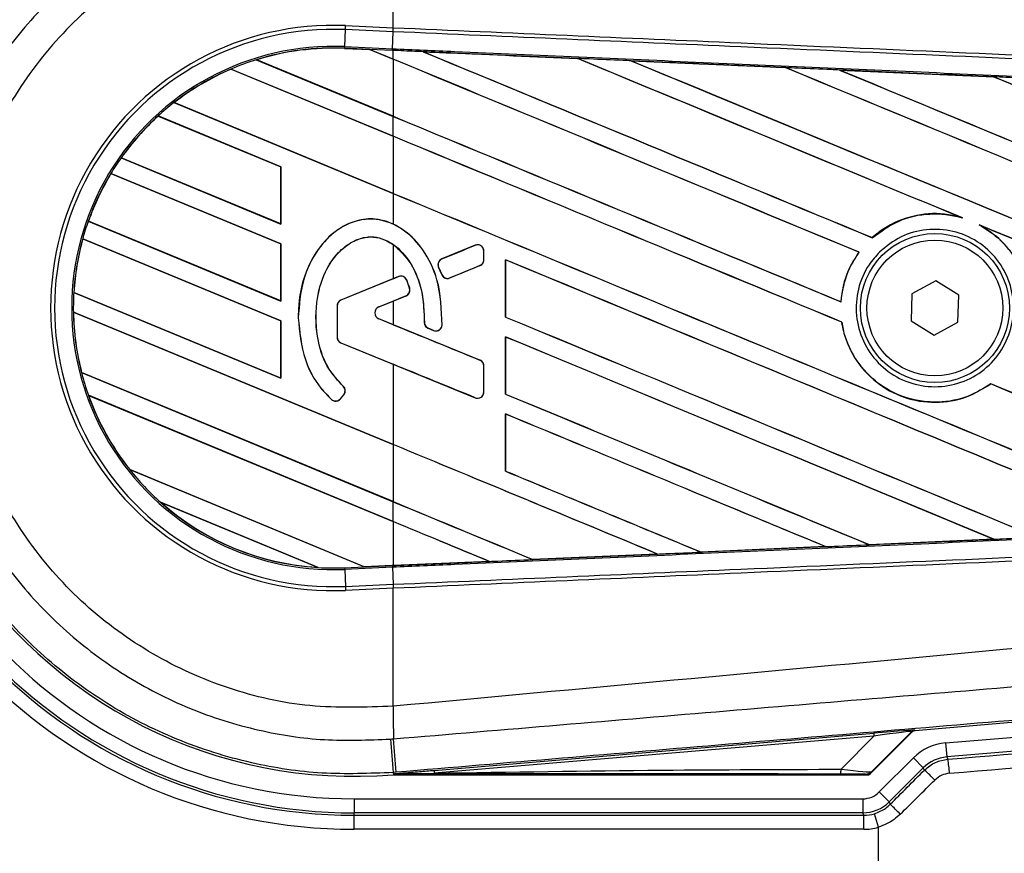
# Model space of a CAD drawing. Header units: millimetres. Extents: x 0 to 420, y 0 to 297.
# Tile 23 of 59: x 58.92 to 61.82, y 260.38 to 262.83. Entities that reach past the tile are written whole.
import ezdxf

# ---------------------------------------------------------------- set-up
doc = ezdxf.new("R2010")
doc.units = ezdxf.units.MM

msp = doc.modelspace()

# ---------------------------------------------------------------- linework, layer by layer
at = {"color": 7, "linetype": 'Continuous', "lineweight": 25}
for p, q in [((60.02019, 262.80777), (60.02019, 263.1545)), ((59.87759, 262.75207), (59.87978, 262.80219)), ((59.87978, 262.80219), (59.88029, 262.81388)), ((60.01968, 262.79608), (59.87978, 262.80219)), ((59.88029, 262.81388), (60.02019, 262.80777)), ((60.01968, 262.79608), (60.02019, 262.80777)), ((60.02048, 262.80775), (60.02019, 262.80777)), ((60.01779, 262.74595), (60.01997, 262.79607)), ((60.01997, 262.79607), (60.01968, 262.79608)), ((59.87738, 262.74725), (59.87736, 262.74678)), ((59.87736, 262.74678), (59.95147, 262.74354)), ((59.87738, 262.74727), (59.87759, 262.75207)), ((59.87738, 262.74727), (59.95086, 262.74406)), ((59.87738, 262.74725), (59.87738, 262.74727)), ((59.95088, 262.74404), (59.87738, 262.74725)), ((59.87759, 262.75207), (60.01779, 262.74595)), ((60.01758, 262.74114), (59.95086, 262.74406)), ((60.02019, 262.71534), (59.95086, 262.74406)), ((59.95147, 262.74354), (59.95088, 262.74404)), ((60.01758, 262.74114), (60.01779, 262.74595)), ((59.95147, 262.74354), (60.02019, 262.71508)), ((60.02019, 262.74103), (60.01758, 262.74114)), ((60.02019, 262.71534), (60.02019, 262.74103)), ((60.02019, 262.71508), (60.02019, 262.54739)), ((60.10824, 262.73717), (60.1082, 262.73719)), ((60.10824, 262.73717), (60.11021, 262.73661)), ((60.56221, 262.71731), (60.56224, 262.71729)), ((60.56283, 262.7168), (60.56224, 262.71729)), ((60.02019, 262.48883), (59.54336, 262.68634)), ((59.54336, 262.68634), (59.54337, 262.68633)), ((59.54337, 262.68633), (59.54367, 262.68594)), ((59.54367, 262.68594), (60.02019, 262.48857)), ((59.6179, 262.71376), (60.02019, 262.54713)), ((59.61793, 262.71375), (59.6179, 262.71376)), ((59.61896, 262.71358), (59.61793, 262.71375)), ((60.02019, 262.54739), (59.61896, 262.71358)), ((60.71985, 262.7104), (61.17372, 262.69043)), ((60.71991, 262.71037), (60.71985, 262.7104)), ((60.71991, 262.71037), (60.72188, 262.70982)), ((61.17372, 262.69043), (61.17378, 262.6904)), ((61.17436, 262.6899), (61.17378, 262.6904)), ((61.33205, 262.68345), (61.78536, 262.66342)), ((61.33217, 262.68341), (61.33205, 262.68345)), ((61.33217, 262.68341), (61.33412, 262.68286)), ((61.78536, 262.66342), (61.78548, 262.66335)), ((61.78606, 262.66287), (61.78548, 262.66335)), ((59.37566, 262.58758), (60.02019, 262.32061)), ((59.37567, 262.58758), (59.37566, 262.58758)), ((59.37639, 262.58754), (59.37567, 262.58758)), ((60.02019, 262.32087), (59.37639, 262.58754)), ((59.69024, 262.39898), (59.32923, 262.54851)), ((59.32923, 262.54851), (59.32924, 262.5485)), ((59.32924, 262.5485), (59.32953, 262.54813)), ((59.32953, 262.54813), (59.68976, 262.39892)), ((60.02019, 262.48883), (60.02019, 262.54713)), ((60.02019, 262.48857), (60.02019, 262.32087)), ((59.22042, 262.42537), (59.69024, 262.23076)), ((59.22043, 262.42537), (59.22042, 262.42537)), ((59.22102, 262.42538), (59.22043, 262.42537)), ((59.68976, 262.23122), (59.22102, 262.42538)), ((59.69024, 262.39898), (59.68976, 262.39892)), ((59.68976, 262.39892), (59.68976, 262.23122)), ((59.69024, 262.23076), (59.69024, 262.39898)), ((59.69024, 262.17247), (59.19037, 262.37952)), ((59.19037, 262.37952), (59.19038, 262.37951)), ((59.19038, 262.37951), (59.1907, 262.37912)), ((59.1907, 262.37912), (59.68976, 262.1724)), ((60.02019, 262.32061), (60.02019, 262.2305)), ((59.12378, 262.23888), (59.69024, 262.00425)), ((59.12379, 262.23888), (59.12378, 262.23888)), ((59.12431, 262.23892), (59.12379, 262.23888)), ((59.68976, 262.00471), (59.12431, 262.23892)), ((59.68976, 262.23122), (59.69024, 262.23076)), ((61.68689, 262.25095), (61.69306, 262.24865)), ((61.74295, 262.22797), (61.74894, 262.22522)), ((59.69024, 261.94595), (59.10755, 262.18731)), ((59.10755, 262.18731), (59.10756, 262.1873)), ((59.10756, 262.1873), (59.10794, 262.18688)), ((59.10794, 262.18688), (59.68976, 261.94589)), ((59.69024, 262.17247), (59.68976, 262.1724)), ((59.68976, 262.1724), (59.68976, 262.00471)), ((59.69024, 262.00425), (59.69024, 262.17247)), ((60.02019, 262.17039), (60.02019, 262.06989)), ((60.26151, 262.16816), (60.16336, 262.12809)), ((60.26151, 262.16816), (60.26142, 262.16839)), ((61.42846, 262.19051), (61.42816, 262.1909)), ((60.28646, 262.1514), (60.28671, 262.1514)), ((60.28646, 262.12539), (60.28646, 262.1514)), ((60.28671, 262.12539), (60.28671, 262.1514)), ((61.38905, 262.14789), (61.38965, 262.1479)), ((60.16336, 262.12809), (60.16327, 262.12831)), ((60.18655, 262.07243), (60.2752, 262.10863)), ((60.2752, 262.10863), (60.27529, 262.1084)), ((60.28646, 262.12539), (60.28671, 262.12539)), ((60.35016, 262.12562), (60.35016, 261.95743)), ((60.35062, 262.12518), (60.35016, 262.12562)), ((60.35062, 261.95749), (60.35062, 262.12518)), ((60.15357, 262.10418), (60.15334, 262.10408)), ((60.16285, 262.08195), (60.15334, 262.10408)), ((60.15357, 262.10418), (60.16307, 262.08205)), ((60.16307, 262.08205), (60.16285, 262.08195)), ((60.02019, 262.06989), (59.86647, 262.00713)), ((60.03613, 262.07614), (59.86656, 262.00691)), ((60.02019, 262.06989), (60.03604, 262.07636)), ((60.03613, 262.07614), (60.03604, 262.07636)), ((60.05972, 262.06627), (60.05994, 262.06636)), ((60.18655, 262.07243), (60.18664, 262.07221)), ((61.61466, 262.06339), (61.54471, 262.02563)), ((61.68233, 262.02168), (61.61466, 262.06339)), ((59.08137, 262.02993), (59.69024, 261.77773)), ((59.08139, 262.02993), (59.08137, 262.02993)), ((59.08186, 262.02999), (59.08139, 262.02993)), ((59.68976, 261.77819), (59.08186, 262.02999)), ((60.06841, 262.04196), (60.06864, 262.04203)), ((61.54471, 262.02563), (61.54243, 261.94618)), ((61.68005, 261.94222), (61.68233, 262.02168)), ((59.68976, 262.00471), (59.69024, 262.00425)), ((59.86656, 262.00691), (59.86647, 262.00713)), ((59.97781, 261.98721), (60.05793, 262.01992)), ((59.9779, 261.98698), (60.02019, 262.00425)), ((60.02019, 262.00425), (60.02019, 261.93486)), ((60.05793, 262.01992), (60.05803, 262.0197)), ((61.33643, 262.00209), (61.33598, 262.00254)), ((60.02019, 261.58277), (59.08008, 261.97217)), ((59.08008, 261.97217), (59.08009, 261.97216)), ((59.08009, 261.97216), (59.08057, 261.97171)), ((59.08057, 261.97171), (60.02019, 261.58251)), ((59.8553, 261.99015), (59.85506, 261.99015)), ((59.85506, 261.99015), (59.85506, 261.89837)), ((59.8553, 261.99015), (59.8553, 261.89837)), ((59.97781, 261.98721), (59.9779, 261.98698)), ((59.69024, 261.94595), (59.68976, 261.94589)), ((59.68976, 261.94589), (59.68976, 261.77819)), ((59.69024, 261.77773), (59.69024, 261.94595)), ((59.74119, 261.95527), (59.74095, 261.95527)), ((59.97781, 261.9519), (59.9779, 261.95212)), ((60.2752, 261.83048), (59.97781, 261.9519)), ((60.02019, 261.93486), (59.9779, 261.95212)), ((60.11178, 261.94126), (60.11154, 261.94126)), ((60.16364, 261.93366), (60.16388, 261.93365)), ((60.35016, 261.95743), (60.35062, 261.95749)), ((61.33849, 261.94233), (61.33897, 261.9424)), ((61.54243, 261.94618), (61.6101, 261.90447)), ((61.6101, 261.90447), (61.68005, 261.94222)), ((60.1229, 261.92457), (60.12281, 261.92435)), ((60.13848, 261.91779), (60.12281, 261.92435)), ((60.1229, 261.92457), (60.13857, 261.91801)), ((60.13857, 261.91801), (60.13848, 261.91779)), ((59.8553, 261.89837), (59.85506, 261.89837)), ((59.86656, 261.8816), (59.86647, 261.88138)), ((59.86647, 261.88138), (60.02019, 261.81862)), ((59.86656, 261.8816), (60.26151, 261.72035)), ((60.35016, 261.89911), (60.35016, 261.73091)), ((60.35062, 261.89867), (60.35016, 261.89911)), ((60.35062, 261.73097), (60.35062, 261.89867)), ((60.02019, 261.81862), (60.02019, 261.58277)), ((60.2752, 261.83048), (60.27529, 261.83071)), ((59.10395, 261.79407), (60.02019, 261.41455)), ((59.10397, 261.79406), (59.10395, 261.79407)), ((59.10444, 261.79412), (59.10397, 261.79406)), ((60.02019, 261.41481), (59.10444, 261.79412)), ((60.28646, 261.73712), (60.28646, 261.81372)), ((60.28646, 261.81372), (60.28671, 261.81372)), ((60.28671, 261.73712), (60.28671, 261.81372)), ((59.68976, 261.77819), (59.69024, 261.77773)), ((61.77649, 261.76103), (61.77678, 261.76065)), ((59.87305, 261.75441), (59.87321, 261.75459)), ((60.28646, 261.73712), (60.28671, 261.73712)), ((60.35016, 261.73091), (60.35062, 261.73097)), ((60.02019, 261.35625), (59.12437, 261.72731)), ((59.12437, 261.72731), (59.12439, 261.7273)), ((59.12439, 261.7273), (59.12509, 261.72675)), ((59.12509, 261.72675), (60.02019, 261.35599)), ((59.83923, 261.71513), (59.83908, 261.71495)), ((59.86506, 261.71715), (59.87507, 261.72915)), ((59.86506, 261.71715), (59.86525, 261.717)), ((59.86525, 261.717), (59.87526, 261.729)), ((59.87507, 261.72915), (59.87526, 261.729)), ((60.26151, 261.72035), (60.26142, 261.72013)), ((60.35016, 261.67259), (60.35016, 261.5044)), ((60.35062, 261.67215), (60.35016, 261.67259)), ((60.35062, 261.50446), (60.35062, 261.67215)), ((60.02019, 261.58251), (60.02019, 261.41481)), ((59.24563, 261.50887), (59.93546, 261.22313)), ((59.24565, 261.50886), (59.24563, 261.50887)), ((59.24625, 261.50887), (59.24565, 261.50886)), ((59.93497, 261.22359), (59.24625, 261.50887)), ((60.35016, 261.5044), (60.35062, 261.50446)), ((59.79944, 261.22117), (59.33624, 261.41303)), ((59.33624, 261.41303), (59.33629, 261.41301)), ((59.33629, 261.41301), (59.33817, 261.41198)), ((60.02019, 261.35625), (60.02019, 261.41455)), ((59.33817, 261.41198), (59.79734, 261.22178)), ((60.02019, 261.35599), (60.02019, 261.22731)), ((61.78511, 261.30443), (61.41927, 261.28826)), ((61.78341, 261.30487), (61.78496, 261.30448)), ((61.78496, 261.30448), (61.78511, 261.30443)), ((61.29129, 261.28261), (60.92474, 261.26647)), ((61.28963, 261.28304), (61.2912, 261.28264)), ((61.2912, 261.28264), (61.29129, 261.28261)), ((61.4192, 261.28829), (61.41873, 261.28874)), ((61.41927, 261.28826), (61.4192, 261.28829)), ((60.3028, 261.23918), (60.02019, 261.22683)), ((60.30116, 261.2396), (60.30276, 261.23919)), ((60.30276, 261.23919), (60.3028, 261.23918)), ((60.43012, 261.24477), (60.42965, 261.24522)), ((60.43012, 261.24477), (60.79713, 261.26088)), ((60.43014, 261.24476), (60.43012, 261.24477)), ((60.79719, 261.26086), (60.43014, 261.24476)), ((60.79555, 261.26128), (60.79713, 261.26088)), ((60.79713, 261.26088), (60.79719, 261.26086)), ((60.92471, 261.26649), (60.92423, 261.26694)), ((60.92474, 261.26647), (60.92471, 261.26649)), ((59.79734, 261.22178), (59.7994, 261.22118)), ((59.7994, 261.22118), (59.79944, 261.22117)), ((59.87738, 261.22059), (59.93546, 261.22313)), ((59.87738, 261.22059), (59.87759, 261.21579)), ((60.01779, 261.22191), (59.87759, 261.21579)), ((59.87759, 261.21579), (59.87978, 261.16567)), ((59.93497, 261.22359), (60.02019, 261.22731)), ((59.93544, 261.22314), (59.93497, 261.22359)), ((59.93544, 261.22314), (60.01758, 261.22673)), ((60.01758, 261.22671), (59.93546, 261.22313)), ((60.02019, 261.22683), (60.01758, 261.22671)), ((60.01758, 261.22673), (60.01758, 261.22671)), ((60.01779, 261.22191), (60.01997, 261.17179)), ((59.87978, 261.16567), (60.01968, 261.17177)), ((59.87978, 261.16567), (59.88029, 261.15398)), ((60.02019, 261.16009), (59.88029, 261.15398)), ((60.01968, 261.17177), (60.01997, 261.17179)), ((60.01968, 261.17177), (60.02019, 261.16009)), ((60.02019, 261.16009), (60.02048, 261.1601)), ((60.02019, 260.81336), (60.02019, 261.16009)), ((64.82102, 261.01699), (61.55438, 260.74155)), ((61.64364, 260.70561), (64.95503, 260.98076)), ((63.86319, 260.8486), (61.64706, 260.66445)), ((60.02019, 260.81336), (60.02011, 260.81335)), ((60.14021, 260.62505), (61.4326, 260.73402)), ((61.43331, 260.72566), (60.14092, 260.61669)), ((61.33649, 260.62822), (61.43331, 260.72566)), ((61.4213, 260.61399), (61.54408, 260.73677)), ((61.54321, 260.73864), (61.42704, 260.62172)), ((61.4326, 260.73402), (61.43331, 260.72566)), ((61.54408, 260.73677), (61.54321, 260.73864)), ((61.55351, 260.74342), (61.55438, 260.74155)), ((61.64364, 260.70561), (61.64706, 260.66445)), ((61.44892, 260.56158), (61.54911, 260.66178)), ((61.54911, 260.66178), (61.57831, 260.63257)), ((61.64706, 260.66445), (61.65023, 260.65762)), ((61.57831, 260.63257), (61.47812, 260.53238)), ((61.58149, 260.62572), (61.57831, 260.63257)), ((60.02921, 260.61941), (60.02027, 260.61866)), ((60.02027, 260.61866), (60.02081, 260.61224)), ((60.02107, 260.61226), (60.02081, 260.61224)), ((60.02107, 260.61226), (60.02374, 260.61517)), ((60.02371, 260.61489), (60.02107, 260.61224)), ((60.02107, 260.61226), (60.02107, 260.61224)), ((60.02107, 260.61224), (61.41709, 260.61224)), ((60.02371, 260.61489), (60.02374, 260.61517)), ((60.14021, 260.62505), (60.14092, 260.61669)), ((61.44892, 260.56158), (61.47812, 260.53238)), ((59.90515, 260.54143), (61.40025, 260.54143)), ((59.90515, 260.54143), (59.90515, 260.50013)), ((61.40025, 260.54143), (61.40025, 260.50013)), ((61.47812, 260.53238), (61.48107, 260.52525)), ((61.40025, 260.50013), (59.90515, 260.50013)), ((59.90515, 260.49299), (59.90515, 260.50013)), ((59.90515, 260.45169), (59.90515, 260.49299)), ((59.90515, 260.49299), (61.4032, 260.49299)), ((61.4032, 260.49299), (61.40025, 260.50013)), ((61.4032, 260.45169), (61.4032, 260.49299)), ((61.44627, 260.45794), (61.43452, 260.49753)), ((61.44627, 260.02769), (61.44627, 260.45794)), ((61.4032, 260.45169), (59.90515, 260.45169))]:
    msp.add_line(p, q, dxfattribs=at)
at = {"color": 7, "linetype": 'Continuous', "lineweight": 25, "flags": 128}
msp.add_lwpolyline([(60.02371, 260.61489), (60.08935, 260.6159), (60.14092, 260.61669)], dxfattribs=at)
at = {"color": 7, "linetype": 'Continuous', "lineweight": 25}
for radius in [0.219, 0.19964]:
    msp.add_circle((61.61238, 261.98393), radius, dxfattribs=at)
for centre, radius, start, end in [((59.90515, 261.98393), 4.13038, 90, 270), ((59.90515, 261.98393), 4.07733, 90, 270), ((59.90515, 261.98393), 3.93973, 90, 270), ((59.90515, 261.98393), 2.25699, 90, 270), ((59.90515, 261.98393), 2.20193, 90, 270), ((59.90515, 261.98393), 2.18549, 90, 270), ((59.90515, 261.98393), 2.16868, 90, 270), ((59.90515, 261.98393), 1.95701, 90, 270), ((59.90515, 261.98393), 1.53224, 90, 270), ((59.90515, 261.98393), 1.49094, 90, 270), ((59.90515, 261.98393), 1.4838, 90, 270), ((59.90515, 261.98393), 1.4425, 90, 270), ((59.90515, 261.98393), 1.37655, 85.18028, 274.81972), ((59.84405, 261.98393), 0.83074, 87.5, 272.5), ((59.84405, 261.98393), 0.81904, 87.5, 272.5), ((59.84405, 261.98393), 0.76887, 87.5, 272.5), ((59.84405, 261.98393), 0.76406, 87.5, 107.21651), ((59.84405, 261.98393), 0.76405, 87.5, 107.2149), ((59.84405, 261.98393), 0.76358, 87.5, 107.14432), ((59.84405, 261.98393), 0.76406, 113.17547, 127.80908), ((59.84405, 261.98393), 0.76405, 113.17491, 127.80821), ((59.84405, 261.98393), 0.76358, 113.16504, 127.76752), ((59.84405, 261.98393), 0.76406, 107.21651, 113.17547), ((59.84405, 261.98393), 0.76406, 127.80908, 132.36028), ((59.84405, 261.98393), 0.76406, 132.36028, 144.70717), ((59.84405, 261.98393), 0.76405, 132.36013, 144.70666), ((59.84405, 261.98393), 0.76358, 132.36308, 144.68039), ((59.84405, 261.98393), 0.76406, 144.70717, 148.81902), ((59.84405, 261.98393), 0.76406, 148.81902, 160.50758), ((59.84405, 261.98393), 0.76405, 148.81915, 160.50735), ((59.84405, 261.98393), 0.76358, 148.83169, 160.49144), ((59.84405, 261.98393), 0.76406, 160.50758, 164.56307), ((59.84405, 261.98393), 0.76406, 164.56307, 176.54814), ((59.84405, 261.98393), 0.76405, 164.56347, 176.54818), ((59.84405, 261.98393), 0.76358, 164.58576, 176.54166), ((60.26835, 262.1514), 0.01811, 0, 112.20926), ((60.1702, 262.11132), 0.01811, 112.20926, 203.24584), ((60.26835, 262.12539), 0.01811, 292.20927, 0), ((60.17971, 262.0892), 0.01811, 203.24584, 292.20927), ((60.04298, 262.05938), 0.01811, 22.3787, 112.20929), ((59.84405, 261.98393), 0.76406, 176.54814, 180.8818), ((60.05109, 262.03668), 0.01811, 292.20926, 16.93498), ((59.8734, 261.99015), 0.01835, 112.20929, 180), ((59.8734, 261.99015), 0.01811, 112.20929, 180), ((59.84405, 261.98393), 0.76406, 180.8818, 194.38831), ((59.84405, 261.98393), 0.76405, 180.88252, 194.38869), ((59.84405, 261.98393), 0.76358, 180.91722, 194.39314), ((59.98501, 261.96955), 0.01907, 112.20926, 247.79071), ((59.98501, 261.96955), 0.01883, 112.20926, 247.79071), ((60.12989, 261.94127), 0.01811, 180.035, 247.29049), ((60.14556, 261.93471), 0.01811, 247.29049, 356.67135), ((59.8734, 261.89837), 0.01835, 180, 247.79071), ((59.8734, 261.89837), 0.01811, 180, 247.79071), ((60.26835, 261.81372), 0.01811, 0, 67.79071), ((59.84405, 261.98393), 0.76406, 194.38831, 199.62504), ((59.86117, 261.74075), 0.01811, 320.16689, 48.97709), ((59.86117, 261.74075), 0.01835, 320.16689, 48.97709), ((60.26835, 261.73712), 0.01811, 247.79071, 0), ((59.84405, 261.98393), 0.76406, 199.62504, 218.44471), ((59.84405, 261.98393), 0.76405, 199.6263, 218.44589), ((59.84405, 261.98393), 0.76358, 199.68237, 218.47326), ((59.85116, 261.72875), 0.01835, 228.8059, 320.16689), ((59.85116, 261.72875), 0.01811, 228.8059, 320.16689), ((59.84405, 261.98393), 0.76406, 218.44471, 228.34691), ((59.84405, 261.98393), 0.76406, 228.34691, 266.65309), ((59.84405, 261.98393), 0.76405, 228.35056, 266.64944), ((59.84405, 261.98393), 0.76358, 228.50755, 266.49245), ((59.84405, 261.98393), 0.76406, 266.65309, 272.5), ((75.92128, 260.9103), 15.90146, 180.349329, 180.694477), ((61.5549, 260.72696), 0.01652, 94.82136, 134.99836), ((201.72419, 272.64339), 142.2132, 184.8107087, 184.8503939), ((6.68836, 256.19811), 53.52377, 4.738282, 4.843724), ((61.3687, 260.60263), 0.28686, 2.7651, 11.05279), ((61.27775, 260.62594), 0.05878, 348.48217, 2.22881), ((61.23681, 260.2359), 0.52034, 43.8702, 48.51655), ((60.5754, 259.57488), 1.3128, 44.56189, 46.37934)]:
    msp.add_arc(centre, radius, start, end, dxfattribs=at)
for centre, major_axis, ratio, start_param, end_param in [((59.90625, 262.76253), (0.04463, -0.01849), 0.0029846, 0.0092528, 0.0351255), ((60.02019, 262.26911), (47.24029, -19.56906), 0.0080625, 1.5451428, 1.5741362), ((60.02019, 262.26911), (47.21275, -19.55765), 0.0080625, 1.5451387, 1.5741362), ((60.02019, 263.21987), (47.24029, -19.56906), 0.0080625, 4.7175918, 4.7455439), ((60.02019, 261.91565), (47.213, -2.06199), 0.0174384, 1.5600642, 1.5696511), ((60.02019, 263.21987), (47.21275, -19.55765), 0.0080625, 4.7176356, 4.7455551), ((60.02019, 262.49563), (47.24029, -19.56906), 0.0080625, 1.538717, 1.5626622), ((60.02019, 262.49563), (47.21275, -19.55765), 0.0080625, 1.5388271, 1.5626424), ((60.02019, 263.44639), (47.24029, -19.56906), 0.0080625, 4.73054, 4.7977625), ((60.02019, 263.44639), (47.21275, -19.55765), 0.0080625, 4.7305916, 4.797783), ((60.02019, 261.91565), (47.213, -2.06199), 0.0174384, 1.5471095, 1.5566952), ((60.02019, 262.72214), (47.24029, -19.56906), 0.0080625, 1.4844685, 1.5497155), ((60.02019, 262.72214), (47.21275, -19.55765), 0.0080625, 1.4844738, 1.5496877), ((60.02019, 263.6729), (47.24029, -19.56906), 0.0080625, 4.7435023, 4.8082676), ((60.02019, 263.6729), (47.21275, -19.55765), 0.0080625, 4.7435622, 4.8082852), ((60.02019, 261.91565), (47.213, -2.06199), 0.0174384, 1.534147, 1.5437245), ((60.02019, 262.94866), (47.24029, -19.56906), 0.0080625, 1.4920007, 1.5367618), ((60.02019, 262.94866), (47.21275, -19.55765), 0.0080625, 1.491968, 1.5367252), ((60.02019, 262.99335), (47.21275, -19.55765), 0.0080625, 4.7157288, 4.7436017), ((60.02019, 262.99335), (47.24029, -19.56906), 0.0080625, 4.7157288, 4.743595), ((60.02019, 262.0426), (47.24029, -19.56906), 0.0080625, 1.5462162, 1.5741362), ((60.02019, 262.0426), (47.21275, -19.55765), 0.0080625, 1.54621, 1.5741362), ((60.02019, 262.76684), (47.21275, -19.55765), 0.0080625, 4.7157288, 4.7663143), ((60.02019, 262.76684), (47.24029, -19.56906), 0.0080625, 4.7157288, 4.7662988), ((60.02019, 262.49563), (47.24029, -19.56906), 0.0080625, 1.4949342, 1.5376601), ((60.02019, 262.49563), (47.21275, -19.55765), 0.0080625, 1.4949375, 1.5375119), ((60.02019, 262.51519), (47.24029, 19.28878), 0.0080793, 4.7121189, 4.7141966), ((60.02019, 261.55895), (47.24029, 19.28879), 0.0080793, 1.5620973, 1.5639738), ((60.02019, 261.81608), (47.24029, -19.56906), 0.0080625, 1.5263102, 1.5671512), ((60.02019, 261.81608), (47.21275, -19.55765), 0.0080625, 1.5263198, 1.5671374), ((60.02019, 261.55895), (47.24029, 19.28878), 0.0080793, 1.5666964, 1.5674975), ((60.02019, 262.38016), (47.24029, -19.28881), 0.0080793, 4.7156879, 4.721088), ((60.02019, 262.54032), (47.24029, -19.56906), 0.0080625, 4.7227138, 4.7558224), ((60.02019, 262.54032), (47.21275, -19.55765), 0.0080625, 4.7227276, 4.7558335), ((60.02019, 261.58957), (47.24029, -19.56906), 0.0080625, 1.5367672, 1.5671512), ((60.02019, 261.58957), (47.21275, -19.55765), 0.0080625, 1.5367814, 1.5671374), ((60.02019, 261.37332), (47.24029, -19.28881), 0.0080793, 1.5689888, 1.5740952), ((60.02019, 262.0426), (47.24029, -19.56906), 0.0080625, 1.5158534, 1.5369497), ((60.02019, 262.0426), (47.21275, -19.55765), 0.0080625, 1.5158593, 1.5369218), ((60.02019, 262.31381), (47.24029, -19.56906), 0.0080625, 4.7227138, 4.7453492), ((60.02019, 262.31381), (47.21275, -19.55765), 0.0080625, 4.7227276, 4.7453552), ((60.02019, 261.36305), (47.24029, -19.56906), 0.0080625, 1.5472259, 1.5671512), ((60.02019, 261.36305), (47.21275, -19.55765), 0.0080625, 1.5472453, 1.5671374), ((60.02019, 261.13654), (47.24029, -19.56906), 0.0080625, 1.5576876, 1.5741362), ((60.02019, 261.13654), (47.21275, -19.55765), 0.0080625, 1.5577128, 1.5741362), ((60.02019, 262.08729), (47.24029, -19.56906), 0.0080625, 4.7227138, 4.7348779), ((60.02019, 262.08729), (47.21275, -19.55765), 0.0080625, 4.7227276, 4.7348783), ((60.02019, 261.86078), (47.21275, -19.55765), 0.0080625, 4.7157288, 4.7244015), ((60.02019, 261.86078), (47.24029, -19.56906), 0.0080625, 4.7157288, 4.724407), ((60.02019, 260.91002), (47.24029, -19.56906), 0.0080625, 1.5681537, 1.5741362), ((60.02019, 260.91002), (47.21275, -19.55765), 0.0080625, 1.5681848, 1.5741362), ((60.02019, 262.05221), (47.213, 2.06199), 0.0174384, 4.7412538, 4.7489822), ((60.02019, 262.05221), (47.213, 2.06199), 0.0174384, 4.7307768, 4.7385182), ((60.02019, 262.05221), (47.213, 2.06199), 0.0174384, 4.7116274, 4.7175787), ((60.02019, 262.05221), (47.213, 2.06199), 0.0174384, 4.7203001, 4.7280508), ((59.97156, 261.20818), (0.03612, -0.01496), 0.0036879, 3.1511368, 3.1770094), ((61.44285, 260.73606), (5.46587, 0.45432), 0.0173951, 4.7488938, 4.9885267), ((61.35809, 260.72646), (0.19541, 0.01697), 0.0060141, 0.0021827, 1.1790696), ((61.35948, 260.70999), (0.18377, 0.02876), 0.0239119, 6.2599246, 7.4368114), ((61.55577, 260.72509), (-0.00696, 0.01499), 0.9999568, 5.9325602, 6.6338104), ((61.44627, 260.6949), (5.50717, 0.45432), 0.0172664, 4.7489153, 4.9885481), ((61.6562, 260.55466), (-0.06372, 0.13742), 0.9998272, 5.9319936, 6.634377), ((61.6562, 260.55466), (-0.04634, 0.09996), 0.9996977, 5.9319936, 6.634377), ((61.29085, 260.61339), (0.11672, 0.00027), 0.0065928, 0.0027131, 1.1795999), ((61.29085, 260.64092), (0.13637, -0.01891), 0.0487304, 5.0604057, 6.2372925), ((61.41706, 260.59616), (5.46546, 5.46712), 0.0123407, 4.7117561, 4.7301318), ((61.44627, 260.56696), (5.50677, 5.46712), 0.0123404, 4.711849, 4.7302248), ((61.40024, 260.61028), (0.02635, -0.06361), 0.9998216, 5.8905493, 6.6758213), ((61.40024, 260.61028), (-0.04215, 0.10176), 0.9999554, 2.7489567, 3.5342286), ((61.40318, 260.60316), (-0.04216, 0.10179), 0.9996878, 2.7489567, 3.0372637), ((61.40318, 260.60316), (0.05797, -0.13994), 0.9998216, 5.8905493, 6.1788563)]:
    msp.add_ellipse(centre, major_axis=major_axis, ratio=ratio, start_param=start_param, end_param=end_param, dxfattribs=at)
for points, knots in [([(58.53503, 261.98389), (58.53887, 262.06092), (58.54654, 262.21496), (58.60646, 262.4396), (58.70115, 262.65105), (58.83008, 262.84394), (58.98995, 263.01194), (59.17532, 263.1513), (59.38183, 263.25704), (59.59591, 263.32445), (59.81098, 263.35741), (59.95051, 263.35194), (60.02027, 263.3492)], [0, 0, 0, 0, 0.1019214, 0.2038429, 0.3057653, 0.4076877, 0.5096105, 0.6115332, 0.713457, 0.8153809, 0.9076904, 1, 1, 1, 1]), ([(60.01198, 263.25105), (59.94723, 263.25359), (59.81775, 263.25868), (59.61814, 263.22809), (59.41946, 263.16552), (59.22777, 263.0674), (59.05573, 262.93803), (58.90736, 262.78211), (58.78769, 262.60309), (58.69984, 262.40684), (58.64419, 262.19837), (58.63707, 262.05541), (58.63351, 261.98393)], [0, 0, 0, 0, 0.0923036, 0.1846071, 0.2865385, 0.3884688, 0.490398, 0.5923288, 0.694247, 0.7961664, 0.8980845, 1, 1, 1, 1]), ([(60.02011, 263.15451), (59.93835, 263.15743), (59.77457, 263.16327), (59.53333, 263.10856), (59.30908, 263.00698), (59.10968, 262.86213), (58.94544, 262.678), (58.82291, 262.4644), (58.74372, 262.22961), (58.73411, 262.06576), (58.72931, 261.98393)], [0, 0, 0, 0, 0.1248804, 0.2501396, 0.3746494, 0.4998125, 0.6247642, 0.7495577, 0.8749238, 1, 1, 1, 1]), ([(64.81684, 262.68357), (64.79834, 262.68654), (64.68417, 262.70487), (64.18323, 262.75586), (63.154, 262.86213), (61.66905, 263.002), (60.57003, 263.10364), (60.02019, 263.1545)], [0, 0, 0, 0, 0.0117013, 0.0722088, 0.3141935, 0.6568871, 1, 1, 1, 1]), ([(60.02048, 262.80775), (60.3612, 262.7929), (60.90934, 262.769), (61.66459, 262.73606), (62.13088, 262.71573), (62.59718, 262.6954), (63.06345, 262.67506), (63.68448, 262.64798), (64.26842, 262.62252), (64.64497, 262.6061), (64.8151, 262.59868)], [0, 0, 0, 0, 0.2128192, 0.3423754, 0.4719316, 0.50432, 0.6339994, 0.7636564, 0.8932125, 1, 1, 1, 1]), ([(64.8141, 262.58697), (64.64398, 262.59439), (64.26747, 262.61081), (63.6836, 262.63628), (63.06263, 262.66336), (62.5964, 262.6837), (62.13015, 262.70403), (61.66391, 262.72437), (60.90874, 262.75731), (60.36066, 262.78121), (60.01997, 262.79607)], [0, 0, 0, 0, 0.1067875, 0.2363437, 0.3660007, 0.4956801, 0.5280685, 0.6576247, 0.7871808, 1, 1, 1, 1]), ([(60.01779, 262.74595), (60.07873, 262.74329), (60.38344, 262.72998), (60.93191, 262.70592), (61.66297, 262.67365), (62.39361, 262.6412), (63.00198, 262.61402), (63.60985, 262.58672), (64.17297, 262.56133), (64.61388, 262.54132), (64.81223, 262.53231)], [0, 0, 0, 0, 0.0380636, 0.1903223, 0.342581, 0.4948397, 0.6470984, 0.723226, 0.8754847, 1, 1, 1, 1]), ([(60.1082, 262.73719), (60.09996, 262.73755), (60.07063, 262.73883), (60.04129, 262.74011), (60.02019, 262.74103)], [0, 0, 0, 0, 0.2806447, 1, 1, 1, 1]), ([(60.1082, 262.73719), (60.13388, 262.73606), (60.28522, 262.72945), (60.43656, 262.72282), (60.56221, 262.71731)], [0, 0, 0, 0, 0.1696977, 1, 1, 1, 1]), ([(60.56224, 262.71729), (60.44162, 262.72258), (60.29028, 262.72922), (60.13895, 262.73583), (60.10824, 262.73717)], [0, 0, 0, 0, 0.7971164, 1, 1, 1, 1]), ([(60.71985, 262.7104), (60.71161, 262.71076), (60.67044, 262.71257), (60.61789, 262.71487), (60.57358, 262.71681), (60.56221, 262.71731)], [0, 0, 0, 0, 0.1567286, 0.7836435, 1, 1, 1, 1]), ([(61.17378, 262.6904), (61.093, 262.69396), (60.94172, 262.70063), (60.79042, 262.70728), (60.71991, 262.71037)], [0, 0, 0, 0, 0.5339744, 1, 1, 1, 1]), ([(61.33205, 262.68345), (61.32382, 262.68381), (61.28264, 262.68563), (61.22986, 262.68796), (61.18531, 262.68992), (61.17372, 262.69043)], [0, 0, 0, 0, 0.1560477, 0.7802389, 1, 1, 1, 1]), ([(61.78548, 262.66335), (61.74442, 262.66517), (61.59334, 262.67187), (61.44221, 262.67855), (61.33217, 262.68341)], [0, 0, 0, 0, 0.2718129, 1, 1, 1, 1]), ([(61.9448, 262.65636), (61.93657, 262.65672), (61.89539, 262.65854), (61.84224, 262.6609), (61.79733, 262.66289), (61.78536, 262.66342)], [0, 0, 0, 0, 0.1549567, 0.7747838, 1, 1, 1, 1]), ([(61.68689, 262.25095), (61.67147, 262.2544), (61.6257, 262.26465), (61.54636, 262.25813), (61.47435, 262.22835), (61.43918, 262.19983), (61.42816, 262.1909)], [0, 0, 0, 0, 0.1712904, 0.5087548, 0.8462025, 1, 1, 1, 1]), ([(61.42846, 262.19051), (61.45362, 262.20886), (61.50405, 262.24564), (61.59741, 262.2652), (61.66122, 262.25819), (61.69198, 262.24897), (61.69306, 262.24865)], [0, 0, 0, 0, 0.3283471, 0.658119, 0.9880092, 1, 1, 1, 1]), ([(60.02019, 262.2305), (60.00278, 262.23678), (59.9687, 262.24909), (59.91419, 262.24298), (59.8633, 262.22105), (59.81086, 262.17688), (59.76264, 262.09999), (59.74264, 262.01897), (59.74128, 261.96758), (59.74095, 261.95527)], [0, 0, 0, 0, 0.1181192, 0.2313231, 0.3438681, 0.4724961, 0.6678894, 0.9204553, 1, 1, 1, 1]), ([(60.16364, 261.93366), (60.16211, 261.97881), (60.15947, 262.05655), (60.11461, 262.15175), (60.0606, 262.20931), (60.00504, 262.23998), (59.95128, 262.2482), (59.89962, 262.23833), (59.84538, 262.20927), (59.79146, 262.15198), (59.74923, 262.06308), (59.74396, 261.99235), (59.74119, 261.95527)], [0, 0, 0, 0, 0.1653636, 0.2847889, 0.379918, 0.4532243, 0.5152242, 0.5771012, 0.6445431, 0.7395039, 0.8633961, 1, 1, 1, 1]), ([(60.16388, 261.93365), (60.16237, 261.97884), (60.15976, 262.05672), (60.11472, 262.15151), (60.06575, 262.2053), (60.03167, 262.22415), (60.02019, 262.2305)], [0, 0, 0, 0, 0.3858589, 0.6649336, 0.8871478, 1, 1, 1, 1]), ([(61.74295, 262.22797), (61.75911, 262.21803), (61.80173, 262.19179), (61.85447, 262.12801), (61.88302, 262.05689), (61.88746, 262.01301), (61.88878, 261.99999)], [0, 0, 0, 0, 0.2012869, 0.5312186, 0.8609815, 1, 1, 1, 1]), ([(61.88926, 262.00005), (61.88881, 262.00586), (61.88594, 262.04257), (61.86559, 262.10864), (61.81497, 262.18091), (61.76902, 262.21175), (61.74894, 262.22522)], [0, 0, 0, 0, 0.0633447, 0.4007335, 0.7381907, 1, 1, 1, 1]), ([(61.44951, 262.14832), (61.4698, 262.1648), (61.51038, 262.19777), (61.58764, 262.21814), (61.66637, 262.21342), (61.73936, 262.18246), (61.79792, 262.12918), (61.83554, 262.0595), (61.84796, 261.98134), (61.83382, 261.90349), (61.79474, 261.83472), (61.7351, 261.78273), (61.66159, 261.75341), (61.58248, 261.75007), (61.50672, 261.77312), (61.44286, 261.81996), (61.39814, 261.88527), (61.37751, 261.96177), (61.38359, 262.04045), (61.41064, 262.10469), (61.43871, 262.1362), (61.44951, 262.14832)], [0, 0, 0, 0, 0.0537008, 0.107401, 0.161118, 0.214849, 0.268575, 0.3222758, 0.3759418, 0.429583, 0.4832243, 0.5368906, 0.5905915, 0.6443177, 0.6980486, 0.7517655, 0.8054595, 0.8591318, 0.9127903, 0.9664454, 1, 1, 1, 1]), ([(59.87305, 261.75441), (59.85838, 261.77021), (59.82345, 261.80784), (59.79363, 261.89413), (59.78993, 261.99386), (59.81344, 262.08422), (59.85334, 262.14494), (59.89582, 262.17865), (59.93554, 262.19334), (59.9713, 262.19354), (60.00467, 262.18179), (60.0451, 262.15391), (60.08258, 262.10171), (60.10903, 262.02585), (60.11082, 261.97095), (60.11178, 261.94126)], [0, 0, 0, 0, 0.0744353, 0.177241, 0.3086024, 0.4174643, 0.4963546, 0.5570675, 0.6030224, 0.6410452, 0.6789529, 0.7243011, 0.8099663, 0.8972232, 1, 1, 1, 1]), ([(59.87321, 261.75459), (59.85856, 261.77037), (59.82366, 261.80796), (59.79387, 261.89418), (59.79017, 261.99383), (59.81365, 262.0841), (59.8535, 262.14476), (59.89591, 262.17842), (59.93557, 262.1931), (59.9712, 262.19327), (59.99898, 262.18371), (60.01419, 262.17416), (60.02019, 262.17039)], [0, 0, 0, 0, 0.1057973, 0.2519537, 0.4387447, 0.5935245, 0.7056507, 0.7919163, 0.8571803, 0.9111569, 0.9649703, 1, 1, 1, 1]), ([(60.02019, 262.17039), (60.03188, 262.15993), (60.0636, 262.13158), (60.10178, 262.0611), (60.11099, 261.9911), (60.11146, 261.94845), (60.11154, 261.94126)], [0, 0, 0, 0, 0.1837852, 0.4983769, 0.9154383, 1, 1, 1, 1]), ([(60.28671, 262.1514), (60.2865, 262.15346), (60.2861, 262.15758), (60.28294, 262.16307), (60.27828, 262.16726), (60.27248, 262.16962), (60.26657, 262.17002), (60.26301, 262.16889), (60.26142, 262.16839)], [0, 0, 0, 0, 0.1719146, 0.3441327, 0.5163521, 0.6885744, 0.8607991, 1, 1, 1, 1]), ([(61.38905, 262.14789), (61.37973, 262.13359), (61.35344, 262.09326), (61.33916, 262.04148), (61.33631, 262.00656), (61.33598, 262.00254)], [0, 0, 0, 0, 0.3272237, 0.9225469, 1, 1, 1, 1]), ([(61.33643, 262.00209), (61.34116, 262.033), (61.34919, 262.08544), (61.37788, 262.12972), (61.38965, 262.1479)], [0, 0, 0, 0, 0.5894269, 1, 1, 1, 1]), ([(60.16327, 262.12831), (60.16147, 262.12736), (60.15783, 262.12545), (60.15393, 262.1205), (60.15181, 262.11463), (60.15168, 262.10887), (60.15285, 262.1055), (60.15334, 262.10408)], [0, 0, 0, 0, 0.2084961, 0.420751, 0.6330051, 0.8452581, 1, 1, 1, 1]), ([(60.27529, 262.1084), (60.27709, 262.10934), (60.28073, 262.11126), (60.28461, 262.1162), (60.28648, 262.12116), (60.28665, 262.1243), (60.28671, 262.12539)], [0, 0, 0, 0, 0.2798496, 0.5648212, 0.8497894, 1, 1, 1, 1]), ([(60.16285, 262.08195), (60.16383, 262.08017), (60.1658, 262.07657), (60.17082, 262.07276), (60.17673, 262.07075), (60.18226, 262.07073), (60.18543, 262.0718), (60.18664, 262.07221)], [0, 0, 0, 0, 0.2131585, 0.4303443, 0.6475311, 0.8647193, 1, 1, 1, 1]), ([(60.05994, 262.06636), (60.05899, 262.06816), (60.05707, 262.07179), (60.0521, 262.07568), (60.04623, 262.07778), (60.04061, 262.07788), (60.03735, 262.0768), (60.03604, 262.07636)], [0, 0, 0, 0, 0.2112772, 0.4263684, 0.6414599, 0.8565516, 1, 1, 1, 1]), ([(60.06841, 262.04196), (60.06776, 262.04403), (60.06647, 262.04818), (60.06366, 262.05632), (60.06129, 262.06231), (60.05972, 262.06627)], [0, 0, 0, 0, 0.25229737, 0.50459435, 1, 1, 1, 1]), ([(60.06864, 262.04203), (60.06799, 262.0441), (60.0667, 262.04825), (60.06389, 262.0564), (60.06152, 262.06239), (60.05994, 262.06636)], [0, 0, 0, 0, 0.2520744, 0.5041484, 1, 1, 1, 1]), ([(60.05803, 262.0197), (60.05983, 262.02065), (60.06346, 262.02256), (60.06736, 262.02751), (60.06949, 262.03338), (60.06958, 262.03844), (60.06885, 262.04123), (60.06864, 262.04203)], [0, 0, 0, 0, 0.2240403, 0.4520934, 0.6801462, 0.9081986, 1, 1, 1, 1]), ([(60.02027, 260.61866), (59.95051, 260.61592), (59.81098, 260.61045), (59.59591, 260.64341), (59.38183, 260.71082), (59.17532, 260.81656), (58.98995, 260.95592), (58.83008, 261.12391), (58.70115, 261.31681), (58.60646, 261.52824), (58.54655, 261.75286), (58.53887, 261.90688), (58.53503, 261.98389)], [0, 0, 0, 0, 0.0923125, 0.1846249, 0.286552, 0.388479, 0.4904049, 0.5923308, 0.6942564, 0.796182, 0.898091, 1, 1, 1, 1]), ([(58.63351, 261.98393), (58.63707, 261.91245), (58.64419, 261.76949), (58.69984, 261.56101), (58.78769, 261.36477), (58.90736, 261.18575), (59.05573, 261.02983), (59.22777, 260.90046), (59.41946, 260.80234), (59.61814, 260.73977), (59.81775, 260.70918), (59.94723, 260.71426), (60.01198, 260.71681)], [0, 0, 0, 0, 0.1019155, 0.2038336, 0.305753, 0.4076712, 0.509602, 0.6115312, 0.7134615, 0.8153929, 0.9076964, 1, 1, 1, 1]), ([(60.02011, 260.81335), (59.93835, 260.81043), (59.77457, 260.80458), (59.53333, 260.8593), (59.30908, 260.96088), (59.10968, 261.10573), (58.94544, 261.28986), (58.82291, 261.50346), (58.74372, 261.73825), (58.73411, 261.9021), (58.72931, 261.98393)], [0, 0, 0, 0, 0.1248804, 0.2501396, 0.3746494, 0.4998125, 0.6247642, 0.7495577, 0.8749238, 1, 1, 1, 1]), ([(59.74095, 261.95527), (59.74497, 261.91364), (59.75208, 261.84001), (59.79462, 261.75896), (59.82821, 261.7257), (59.83908, 261.71495)], [0, 0, 0, 0, 0.4679981, 0.8279401, 1, 1, 1, 1]), ([(59.74119, 261.95527), (59.74521, 261.91367), (59.75231, 261.84009), (59.79481, 261.7591), (59.82838, 261.72587), (59.83923, 261.71513)], [0, 0, 0, 0, 0.4680217, 0.8279478, 1, 1, 1, 1]), ([(60.11154, 261.94126), (60.11175, 261.9392), (60.11215, 261.93508), (60.11532, 261.92961), (60.11915, 261.92609), (60.12191, 261.92478), (60.12281, 261.92435)], [0, 0, 0, 0, 0.2867523, 0.5740178, 0.8612836, 1, 1, 1, 1]), ([(60.13848, 261.91779), (60.14042, 261.91719), (60.14435, 261.91597), (60.1506, 261.91673), (60.15627, 261.91938), (60.16072, 261.92379), (60.16327, 261.92883), (60.1637, 261.93226), (60.16388, 261.93365)], [0, 0, 0, 0, 0.17348994, 0.35014987, 0.52681, 0.7034698, 0.88012874, 1, 1, 1, 1]), ([(61.33849, 261.94233), (61.3397, 261.93544), (61.3463, 261.89801), (61.37389, 261.83299), (61.43707, 261.76254), (61.52035, 261.71686), (61.61364, 261.70173), (61.70392, 261.7161), (61.75368, 261.74653), (61.77678, 261.76065)], [0, 0, 0, 0, 0.037003, 0.2010348, 0.3650919, 0.5292097, 0.6934103, 0.8576873, 1, 1, 1, 1]), ([(61.77649, 261.76103), (61.75576, 261.74814), (61.70858, 261.71878), (61.62154, 261.70234), (61.52796, 261.71486), (61.44351, 261.75817), (61.37853, 261.82682), (61.34803, 261.89329), (61.34069, 261.93308), (61.33897, 261.9424)], [0, 0, 0, 0, 0.1286936, 0.2929509, 0.4572451, 0.621517, 0.7857166, 0.9498324, 1, 1, 1, 1]), ([(60.28671, 261.81372), (60.2865, 261.81578), (60.2861, 261.81991), (60.28294, 261.82538), (60.27906, 261.82894), (60.27624, 261.83026), (60.27529, 261.83071)], [0, 0, 0, 0, 0.2844746, 0.5694513, 0.8544304, 1, 1, 1, 1]), ([(60.26142, 261.72013), (60.26337, 261.71954), (60.26731, 261.71836), (60.27355, 261.71917), (60.2792, 261.72187), (60.28361, 261.72633), (60.28626, 261.73166), (60.28657, 261.73542), (60.28671, 261.73712)], [0, 0, 0, 0, 0.1692483, 0.3414713, 0.5136948, 0.6859172, 0.858137, 1, 1, 1, 1]), ([(64.75181, 261.4328), (64.57359, 261.42471), (64.15279, 261.40561), (63.60985, 261.38113), (63.00198, 261.35384), (62.39361, 261.32666), (61.66297, 261.2942), (60.93191, 261.26194), (60.38344, 261.23788), (60.07873, 261.22457), (60.01779, 261.22191)], [0, 0, 0, 0, 0.1133009, 0.26751, 0.3446127, 0.4988218, 0.6530308, 0.8072398, 0.9614489, 1, 1, 1, 1]), ([(60.01997, 261.17179), (60.36066, 261.18665), (60.90874, 261.21055), (61.66391, 261.24349), (62.13015, 261.26382), (62.5964, 261.28416), (63.06263, 261.30449), (63.6836, 261.33158), (64.26747, 261.35704), (64.64398, 261.37347), (64.8141, 261.38089)], [0, 0, 0, 0, 0.2128192, 0.3423754, 0.4719315, 0.5043199, 0.6339993, 0.7636563, 0.8932125, 1, 1, 1, 1]), ([(64.8151, 261.36918), (64.64497, 261.36176), (64.26842, 261.34534), (63.68448, 261.31987), (63.06345, 261.29279), (62.59718, 261.27246), (62.13088, 261.25213), (61.66459, 261.2318), (60.90934, 261.19886), (60.3612, 261.17496), (60.02048, 261.1601)], [0, 0, 0, 0, 0.1067875, 0.2363437, 0.3660006, 0.49568, 0.5280684, 0.6576246, 0.7871807, 1, 1, 1, 1]), ([(61.4192, 261.28829), (61.50023, 261.29188), (61.62216, 261.29727), (61.74407, 261.30267), (61.78496, 261.30448)], [0, 0, 0, 0, 0.6645692, 1, 1, 1, 1]), ([(61.78511, 261.30443), (61.79334, 261.30479), (61.83622, 261.30669), (61.87909, 261.30859), (61.91372, 261.31013)], [0, 0, 0, 0, 0.1920833, 1, 1, 1, 1]), ([(64.81684, 261.28429), (64.79834, 261.28132), (64.68417, 261.26299), (64.18323, 261.212), (63.154, 261.10572), (61.66905, 260.96586), (60.57003, 260.86421), (60.02019, 260.81336)], [0, 0, 0, 0, 0.0117013, 0.0722088, 0.3141935, 0.6568871, 1, 1, 1, 1]), ([(60.92471, 261.26649), (60.92695, 261.26659), (61.04913, 261.27196), (61.17128, 261.27735), (61.2912, 261.28264)], [0, 0, 0, 0, 0.0183639, 1, 1, 1, 1]), ([(61.29129, 261.28261), (61.29953, 261.28297), (61.34219, 261.28486), (61.38484, 261.28674), (61.41927, 261.28826)], [0, 0, 0, 0, 0.1930537, 1, 1, 1, 1]), ([(60.01758, 261.22673), (60.0785, 261.22939), (60.17356, 261.23354), (60.26862, 261.2377), (60.30276, 261.23919)], [0, 0, 0, 0, 0.6409226, 1, 1, 1, 1]), ([(60.3028, 261.23918), (60.31103, 261.23954), (60.35348, 261.2414), (60.39593, 261.24326), (60.43014, 261.24476)], [0, 0, 0, 0, 0.1939728, 1, 1, 1, 1]), ([(60.79719, 261.26086), (60.80542, 261.26122), (60.84794, 261.26309), (60.89046, 261.26496), (60.92474, 261.26647)], [0, 0, 0, 0, 0.19368541, 1, 1, 1, 1]), ([(60.01758, 261.22671), (60.01758, 261.22663), (60.01759, 261.22645), (60.01763, 261.2255), (60.01769, 261.22402), (60.01776, 261.22261), (60.01779, 261.22191)], [0, 0, 0, 0, 0.22387846, 0.48258564, 0.74129282, 1, 1, 1, 1]), ([(60.02098, 260.71757), (60.02099, 260.71757), (60.34722, 260.7449), (60.99975, 260.80012), (61.97816, 260.88224), (63.25193, 260.98912), (64.19711, 261.06805), (64.81725, 261.11984)], [0, 0, 0, 0, 0.0000007, 0.2037107, 0.4074721, 0.6112331, 1, 1, 1, 1]), ([(64.81672, 261.02095), (64.19725, 260.96921), (63.25357, 260.89039), (61.98198, 260.78373), (61.00581, 260.7017), (60.3547, 260.64684), (60.02921, 260.61941)], [0, 0, 0, 0, 0.3890527, 0.5926729, 0.7963808, 1, 1, 1, 1]), ([(60.01198, 260.71681), (60.01497, 260.71726), (60.01797, 260.71772), (60.02098, 260.71757), (60.02098, 260.71757)], [0, 0, 0, 0, 0.9996347, 1, 1, 1, 1]), ([(61.58149, 260.62572), (61.59196, 260.63438), (61.61212, 260.65105), (61.63786, 260.65549), (61.65023, 260.65762)], [0, 0, 0, 0, 0.519257, 1, 1, 1, 1]), ([(61.33535, 260.6142), (61.09043, 260.61431), (60.65305, 260.61452), (60.21602, 260.61477), (60.02371, 260.61489)], [0, 0, 0, 0, 0.5599728, 1, 1, 1, 1]), ([(60.02374, 260.61517), (60.02449, 260.61523), (60.02639, 260.6154), (60.0301, 260.61572), (60.03568, 260.6162), (60.044, 260.61691), (60.05641, 260.61796), (60.07492, 260.61953), (60.10349, 260.62195), (60.12622, 260.62387), (60.14021, 260.62505)], [0, 0, 0, 0, 0.0199034, 0.0510155, 0.0969562, 0.1650388, 0.266176, 0.4166536, 0.6407761, 1, 1, 1, 1]), ([(60.14092, 260.61669), (60.36412, 260.62015), (60.76268, 260.62633), (61.16117, 260.62764), (61.33649, 260.62822)], [0, 0, 0, 0, 0.5600252, 1, 1, 1, 1]), ([(61.40757, 260.61366), (61.41166, 260.61413), (61.41896, 260.61498), (61.42457, 260.61966), (61.42704, 260.62172)], [0, 0, 0, 0, 0.56, 1, 1, 1, 1]), ([(61.41709, 260.61224), (61.41432, 260.61251), (61.40938, 260.61298), (61.40812, 260.61345), (61.40757, 260.61366)], [0, 0, 0, 0, 0.56058603, 1, 1, 1, 1]), ([(61.41709, 260.61224), (61.41758, 260.61228), (61.41875, 260.61237), (61.42021, 260.61303), (61.42101, 260.61373), (61.4213, 260.61399)], [0, 0, 0, 0, 0.31939567, 0.74819126, 1, 1, 1, 1]), ([(61.42704, 260.62172), (61.42662, 260.62094), (61.42589, 260.61953), (61.4227, 260.61568), (61.4213, 260.61399)], [0, 0, 0, 0, 0.55939227, 1, 1, 1, 1]), ([(61.65522, 260.61647), (61.64743, 260.61513), (61.63125, 260.61236), (61.61853, 260.60193), (61.61193, 260.59652)], [0, 0, 0, 0, 0.4812375, 1, 1, 1, 1]), ([(61.43452, 260.49753), (61.44615, 260.50211), (61.4633, 260.50885), (61.47674, 260.52125), (61.48107, 260.52525)], [0, 0, 0, 0, 0.6776405, 1, 1, 1, 1]), ([(61.51076, 260.49605), (61.50475, 260.49055), (61.48611, 260.47348), (61.46236, 260.46422), (61.44627, 260.45794)], [0, 0, 0, 0, 0.3219742, 1, 1, 1, 1])]:
    msp.add_open_spline(points, degree=3, knots=knots, dxfattribs=at)
for points in [[(60.01997, 262.79607), (60.02001, 262.79688), (60.02008, 262.79849), (60.02021, 262.80139), (60.02034, 262.80451), (60.02044, 262.80667), (60.02048, 262.80775)], [(60.01997, 261.17179), (60.02001, 261.17098), (60.02008, 261.16936), (60.02021, 261.16646), (60.02034, 261.16335), (60.02044, 261.16119), (60.02048, 261.1601)]]:
    msp.add_open_spline(points, degree=3, dxfattribs=at)

doc.saveas('drawing.dxf')
